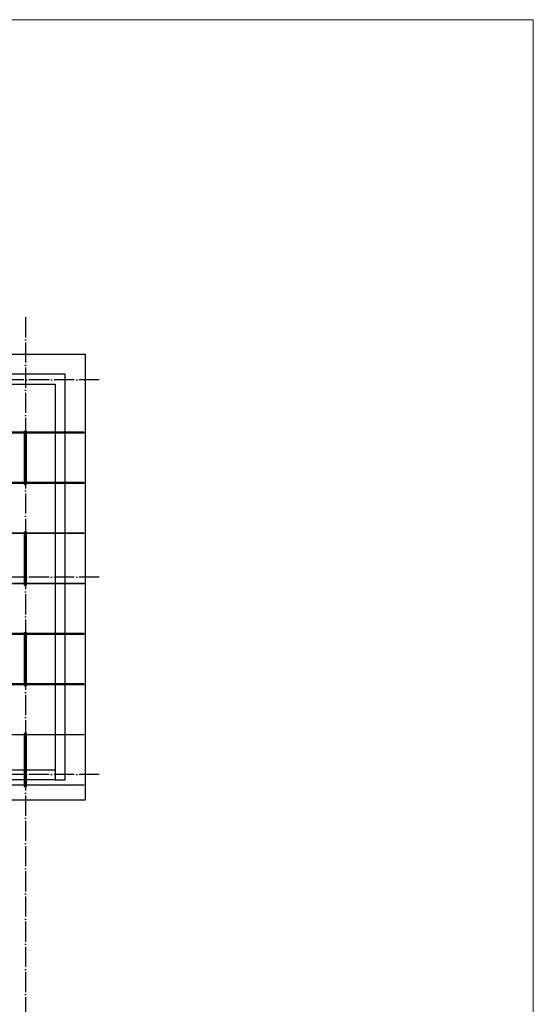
# Model space of a CAD drawing. Header units: millimetres. Extents: x -3483 to 105345, y -283423 to 72284.
# Tile 133 of 157: x 95036 to 105250, y 27134 to 46690. Entities that reach past the tile are written whole.
import ezdxf

# ---------------------------------------------------------------- set-up
doc = ezdxf.new("R2010")
doc.units = ezdxf.units.MM
for name, pattern in [('______11', [500, 400, -50, 0, -50]), ('______2', [270, 200, -70]), ('______5', [1100, 800, -100, 100, -100])]:
    doc.linetypes.add(name, pattern=pattern)
for name, color, linetype, lineweight in [('Standard', 7, 'Continuous', 25), ('Стена_ общее', 7, 'Continuous', 35), ('Фундамент_ общее', 7, 'Continuous', 35)]:
    doc.layers.add(name, color=color, linetype=linetype, lineweight=lineweight)
doc.layers.add('Арм.стержн. Фиксатор', color=7, linetype='Continuous', lineweight=35, true_color=0x501e0f)
doc.layers.add('Осевая линия_ общее', color=7, linetype='______5', lineweight=13, true_color=0xa0a0a0)

# ---------------------------------------------------------------- blocks, each defined once
blk = doc.blocks.new('СЛОЖНЫЙ_ОБЪЕКТ_2')
at = {"layer": 'Стена_ общее', "color": 9, "linetype": 'Continuous', "lineweight": -3, "true_color": 0xc7c7c7, "transparency": 33554687}
for p, q in [((95940, 39650), (94100, 39650)), ((95940, 39450), (95940, 39650)), ((94100, 39450), (95740, 39450)), ((95740, 39450), (95740, 31790)), ((95940, 31590), (95940, 39450)), ((93900, 31790), (95740, 31790)), ((95740, 31590), (94100, 31590)), ((95740, 31590), (95940, 31590))]:
    blk.add_line(p, q, dxfattribs=at)
at = {"layer": 'Стена_ общее', "color": 9, "linetype": '______2', "lineweight": -3, "true_color": 0xc7c7c7, "transparency": 33554687}
blk.add_line((95740, 31790), (95740, 31590), dxfattribs=at)

msp = doc.modelspace()

# ---------------------------------------------------------------- hatches: boundary and pattern name
at = {"layer": 'Арм.стержн. Фиксатор', "linetype": 'Continuous', "lineweight": 35, "transparency": 33554687}
for points in [[(95156, 38478), (95155.5, 38480.3), (95154.2, 38482.2), (95152.3, 38483.5), (95150, 38484), (95147.7, 38483.5), (95145.8, 38482.2), (95144.5, 38480.3), (95144, 38478), (95144.5, 38475.7), (95145.8, 38473.8), (95147.7, 38472.5), (95150, 38472), (95152.3, 38472.5), (95154.2, 38473.8), (95155.5, 38475.7)], [(95556, 38478), (95555.5, 38480.3), (95554.2, 38482.2), (95552.3, 38483.5), (95550, 38484), (95547.7, 38483.5), (95545.8, 38482.2), (95544.5, 38480.3), (95544, 38478), (95544.5, 38475.7), (95545.8, 38473.8), (95547.7, 38472.5), (95550, 38472), (95552.3, 38472.5), (95554.2, 38473.8), (95555.5, 38475.7)], [(95956, 38478), (95955.5, 38480.3), (95954.2, 38482.2), (95952.3, 38483.5), (95950, 38484), (95947.7, 38483.5), (95945.8, 38482.2), (95944.5, 38480.3), (95944, 38478), (95944.5, 38475.7), (95945.8, 38473.8), (95947.7, 38472.5), (95950, 38472), (95952.3, 38472.5), (95954.2, 38473.8), (95955.5, 38475.7)], [(95156, 37478), (95155.5, 37480.3), (95154.2, 37482.2), (95152.3, 37483.5), (95150, 37484), (95147.7, 37483.5), (95145.8, 37482.2), (95144.5, 37480.3), (95144, 37478), (95144.5, 37475.7), (95145.8, 37473.8), (95147.7, 37472.5), (95150, 37472), (95152.3, 37472.5), (95154.2, 37473.8), (95155.5, 37475.7)], [(95556, 37478), (95555.5, 37480.3), (95554.2, 37482.2), (95552.3, 37483.5), (95550, 37484), (95547.7, 37483.5), (95545.8, 37482.2), (95544.5, 37480.3), (95544, 37478), (95544.5, 37475.7), (95545.8, 37473.8), (95547.7, 37472.5), (95550, 37472), (95552.3, 37472.5), (95554.2, 37473.8), (95555.5, 37475.7)], [(95956, 37478), (95955.5, 37480.3), (95954.2, 37482.2), (95952.3, 37483.5), (95950, 37484), (95947.7, 37483.5), (95945.8, 37482.2), (95944.5, 37480.3), (95944, 37478), (95944.5, 37475.7), (95945.8, 37473.8), (95947.7, 37472.5), (95950, 37472), (95952.3, 37472.5), (95954.2, 37473.8), (95955.5, 37475.7)], [(95156, 36478), (95155.5, 36480.3), (95154.2, 36482.2), (95152.3, 36483.5), (95150, 36484), (95147.7, 36483.5), (95145.8, 36482.2), (95144.5, 36480.3), (95144, 36478), (95144.5, 36475.7), (95145.8, 36473.8), (95147.7, 36472.5), (95150, 36472), (95152.3, 36472.5), (95154.2, 36473.8), (95155.5, 36475.7)], [(95556, 36478), (95555.5, 36480.3), (95554.2, 36482.2), (95552.3, 36483.5), (95550, 36484), (95547.7, 36483.5), (95545.8, 36482.2), (95544.5, 36480.3), (95544, 36478), (95544.5, 36475.7), (95545.8, 36473.8), (95547.7, 36472.5), (95550, 36472), (95552.3, 36472.5), (95554.2, 36473.8), (95555.5, 36475.7)], [(95956, 36478), (95955.5, 36480.3), (95954.2, 36482.2), (95952.3, 36483.5), (95950, 36484), (95947.7, 36483.5), (95945.8, 36482.2), (95944.5, 36480.3), (95944, 36478), (95944.5, 36475.7), (95945.8, 36473.8), (95947.7, 36472.5), (95950, 36472), (95952.3, 36472.5), (95954.2, 36473.8), (95955.5, 36475.7)], [(95156, 35478), (95155.5, 35480.3), (95154.2, 35482.2), (95152.3, 35483.5), (95150, 35484), (95147.7, 35483.5), (95145.8, 35482.2), (95144.5, 35480.3), (95144, 35478), (95144.5, 35475.7), (95145.8, 35473.8), (95147.7, 35472.5), (95150, 35472), (95152.3, 35472.5), (95154.2, 35473.8), (95155.5, 35475.7)], [(95556, 35478), (95555.5, 35480.3), (95554.2, 35482.2), (95552.3, 35483.5), (95550, 35484), (95547.7, 35483.5), (95545.8, 35482.2), (95544.5, 35480.3), (95544, 35478), (95544.5, 35475.7), (95545.8, 35473.8), (95547.7, 35472.5), (95550, 35472), (95552.3, 35472.5), (95554.2, 35473.8), (95555.5, 35475.7)], [(95956, 35478), (95955.5, 35480.3), (95954.2, 35482.2), (95952.3, 35483.5), (95950, 35484), (95947.7, 35483.5), (95945.8, 35482.2), (95944.5, 35480.3), (95944, 35478), (95944.5, 35475.7), (95945.8, 35473.8), (95947.7, 35472.5), (95950, 35472), (95952.3, 35472.5), (95954.2, 35473.8), (95955.5, 35475.7)], [(95156, 34478), (95155.5, 34480.3), (95154.2, 34482.2), (95152.3, 34483.5), (95150, 34484), (95147.7, 34483.5), (95145.8, 34482.2), (95144.5, 34480.3), (95144, 34478), (95144.5, 34475.7), (95145.8, 34473.8), (95147.7, 34472.5), (95150, 34472), (95152.3, 34472.5), (95154.2, 34473.8), (95155.5, 34475.7)], [(95556, 34478), (95555.5, 34480.3), (95554.2, 34482.2), (95552.3, 34483.5), (95550, 34484), (95547.7, 34483.5), (95545.8, 34482.2), (95544.5, 34480.3), (95544, 34478), (95544.5, 34475.7), (95545.8, 34473.8), (95547.7, 34472.5), (95550, 34472), (95552.3, 34472.5), (95554.2, 34473.8), (95555.5, 34475.7)], [(95956, 34478), (95955.5, 34480.3), (95954.2, 34482.2), (95952.3, 34483.5), (95950, 34484), (95947.7, 34483.5), (95945.8, 34482.2), (95944.5, 34480.3), (95944, 34478), (95944.5, 34475.7), (95945.8, 34473.8), (95947.7, 34472.5), (95950, 34472), (95952.3, 34472.5), (95954.2, 34473.8), (95955.5, 34475.7)], [(95156, 33478), (95155.5, 33480.3), (95154.2, 33482.2), (95152.3, 33483.5), (95150, 33484), (95147.7, 33483.5), (95145.8, 33482.2), (95144.5, 33480.3), (95144, 33478), (95144.5, 33475.7), (95145.8, 33473.8), (95147.7, 33472.5), (95150, 33472), (95152.3, 33472.5), (95154.2, 33473.8), (95155.5, 33475.7)], [(95556, 33478), (95555.5, 33480.3), (95554.2, 33482.2), (95552.3, 33483.5), (95550, 33484), (95547.7, 33483.5), (95545.8, 33482.2), (95544.5, 33480.3), (95544, 33478), (95544.5, 33475.7), (95545.8, 33473.8), (95547.7, 33472.5), (95550, 33472), (95552.3, 33472.5), (95554.2, 33473.8), (95555.5, 33475.7)], [(95956, 33478), (95955.5, 33480.3), (95954.2, 33482.2), (95952.3, 33483.5), (95950, 33484), (95947.7, 33483.5), (95945.8, 33482.2), (95944.5, 33480.3), (95944, 33478), (95944.5, 33475.7), (95945.8, 33473.8), (95947.7, 33472.5), (95950, 33472), (95952.3, 33472.5), (95954.2, 33473.8), (95955.5, 33475.7)], [(95156, 32478), (95155.5, 32480.3), (95154.2, 32482.2), (95152.3, 32483.5), (95150, 32484), (95147.7, 32483.5), (95145.8, 32482.2), (95144.5, 32480.3), (95144, 32478), (95144.5, 32475.7), (95145.8, 32473.8), (95147.7, 32472.5), (95150, 32472), (95152.3, 32472.5), (95154.2, 32473.8), (95155.5, 32475.7)], [(95556, 32478), (95555.5, 32480.3), (95554.2, 32482.2), (95552.3, 32483.5), (95550, 32484), (95547.7, 32483.5), (95545.8, 32482.2), (95544.5, 32480.3), (95544, 32478), (95544.5, 32475.7), (95545.8, 32473.8), (95547.7, 32472.5), (95550, 32472), (95552.3, 32472.5), (95554.2, 32473.8), (95555.5, 32475.7)], [(95956, 32478), (95955.5, 32480.3), (95954.2, 32482.2), (95952.3, 32483.5), (95950, 32484), (95947.7, 32483.5), (95945.8, 32482.2), (95944.5, 32480.3), (95944, 32478), (95944.5, 32475.7), (95945.8, 32473.8), (95947.7, 32472.5), (95950, 32472), (95952.3, 32472.5), (95954.2, 32473.8), (95955.5, 32475.7)], [(95156, 31478), (95155.5, 31480.3), (95154.2, 31482.2), (95152.3, 31483.5), (95150, 31484), (95147.7, 31483.5), (95145.8, 31482.2), (95144.5, 31480.3), (95144, 31478), (95144.5, 31475.7), (95145.8, 31473.8), (95147.7, 31472.5), (95150, 31472), (95152.3, 31472.5), (95154.2, 31473.8), (95155.5, 31475.7)], [(95556, 31478), (95555.5, 31480.3), (95554.2, 31482.2), (95552.3, 31483.5), (95550, 31484), (95547.7, 31483.5), (95545.8, 31482.2), (95544.5, 31480.3), (95544, 31478), (95544.5, 31475.7), (95545.8, 31473.8), (95547.7, 31472.5), (95550, 31472), (95552.3, 31472.5), (95554.2, 31473.8), (95555.5, 31475.7)], [(95956, 31478), (95955.5, 31480.3), (95954.2, 31482.2), (95952.3, 31483.5), (95950, 31484), (95947.7, 31483.5), (95945.8, 31482.2), (95944.5, 31480.3), (95944, 31478), (95944.5, 31475.7), (95945.8, 31473.8), (95947.7, 31472.5), (95950, 31472), (95952.3, 31472.5), (95954.2, 31473.8), (95955.5, 31475.7)]]:
    msp.add_hatch(color=34, dxfattribs=at).paths.add_polyline_path(points)

# ---------------------------------------------------------------- linework, layer by layer
at = {"layer": 'Standard', "color": 7, "linetype": 'Continuous', "lineweight": 13, "transparency": 33554687}
msp.add_lwpolyline([(79250, -750), (105250, -750), (105250, 46690), (79250, 46690), (79250, -750)], dxfattribs=at)
at = {"layer": 'Арм.стержн. Фиксатор', "color": 34, "linetype": 'Continuous', "lineweight": 35, "transparency": 33554687}
for points in [[(80630, 38496), (96310, 38496), (96310, 38484), (80630, 38484), (80630, 38496)], [(80630, 38496), (96310, 38496), (96310, 38484), (80630, 38484), (80630, 38496)], [(95144, 38512.9), (95144, 37460.8), (95132, 37460.8), (95132, 38512.9), (95144, 38512.9)], [(95156, 37461.1), (95156, 38513.1), (95168, 38513.1), (95168, 37461.1), (95156, 37461.1)], [(80630, 37496), (96310, 37496), (96310, 37484), (80630, 37484), (80630, 37496)], [(80630, 37496), (96310, 37496), (96310, 37484), (80630, 37484), (80630, 37496)], [(95144, 36512.9), (95144, 35460.8), (95132, 35460.8), (95132, 36512.9), (95144, 36512.9)], [(95156, 35461.1), (95156, 36513.1), (95168, 36513.1), (95168, 35461.1), (95156, 35461.1)], [(80630, 34496), (96310, 34496), (96310, 34484), (80630, 34484), (80630, 34496)], [(80630, 34496), (96310, 34496), (96310, 34484), (80630, 34484), (80630, 34496)], [(95144, 34512.9), (95144, 33460.8), (95132, 33460.8), (95132, 34512.9), (95144, 34512.9)], [(95156, 33461.1), (95156, 34513.1), (95168, 34513.1), (95168, 33461.1), (95156, 33461.1)], [(80630, 33496), (96310, 33496), (96310, 33484), (80630, 33484), (80630, 33496)], [(80630, 33496), (96310, 33496), (96310, 33484), (80630, 33484), (80630, 33496)], [(95144, 32512.9), (95144, 31460.8), (95132, 31460.8), (95132, 32512.9), (95144, 32512.9)], [(95156, 31461.1), (95156, 32513.1), (95168, 32513.1), (95168, 31461.1), (95156, 31461.1)]]:
    msp.add_lwpolyline(points, dxfattribs=at)
at = {"layer": 'Арм.стержн. Фиксатор', "color": 34, "linetype": 'Continuous', "lineweight": 25, "transparency": 33554687}
for points in [[(85852.6, 36496), (96310, 36496), (96310, 36484), (85852.6, 36484), (85852.6, 36496)], [(85852.6, 36496), (96310, 36496), (96310, 36484), (85852.6, 36484), (85852.6, 36496)], [(85852.6, 35496), (96310, 35496), (96310, 35484), (85852.6, 35484), (85852.6, 35496)], [(85852.6, 35496), (96310, 35496), (96310, 35484), (85852.6, 35484), (85852.6, 35496)], [(89325.4, 32496), (96310, 32496), (96310, 32484), (89325.4, 32484), (89325.4, 32496)], [(89325.4, 32496), (96310, 32496), (96310, 32484), (89325.4, 32484), (89325.4, 32496)], [(89325.4, 31496), (96310, 31496), (96310, 31484), (89325.4, 31484), (89325.4, 31496)], [(89325.4, 31496), (96310, 31496), (96310, 31484), (89325.4, 31484), (89325.4, 31496)]]:
    msp.add_lwpolyline(points, dxfattribs=at)
at = {"layer": 'Осевая линия_ общее', "color": 253, "linetype": '______11', "lineweight": -3, "true_color": 0xa0a0a0, "transparency": 33554687}
for p, q in [((95150, 40780), (95150, -2827.9)), ((96620, 39540), (77142.2, 39540)), ((96620, 35620), (77142.2, 35620)), ((96620, 31700), (77142.2, 31700))]:
    msp.add_line(p, q, dxfattribs=at)
at = {"layer": 'Фундамент_ общее', "color": 7, "lineweight": 25, "transparency": 33554687}
for p, q in [((94500, 40050), (96340, 40050)), ((96340, 40050), (96340, 31190)), ((96340, 31190), (94500, 31190))]:
    msp.add_line(p, q, dxfattribs=at)
at = {"layer": 'Фундамент_ общее', "color": 7, "linetype": 'Continuous', "lineweight": 25, "transparency": 33554687}
for p, q in [((94500, 40050), (96340, 40050)), ((96340, 40050), (96340, 31190)), ((96340, 31190), (94500, 31190))]:
    msp.add_line(p, q, dxfattribs=at)

# ---------------------------------------------------------------- block references
at = {"layer": 'Стена_ общее', "color": 9, "linetype": 'Continuous', "lineweight": -3, "true_color": 0xc7c7c7, "transparency": 33554687}
msp.add_blockref('СЛОЖНЫЙ_ОБЪЕКТ_2', (0, 0), dxfattribs=at)

doc.saveas('drawing.dxf')
